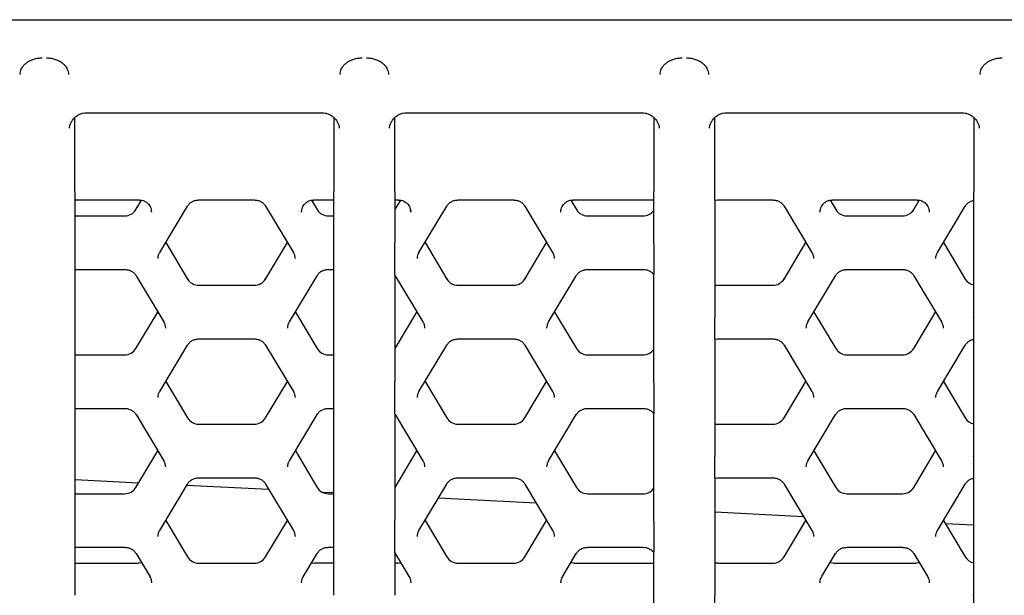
# Model space of a CAD drawing. Header units: millimetres. Extents: x 8 to 897, y 12 to 816.
# Tile 9 of 56: x 415.36 to 426.65, y 696 to 702.6. Entities that reach past the tile are written whole.
import ezdxf

# ---------------------------------------------------------------- set-up
doc = ezdxf.new("R2010")
doc.units = ezdxf.units.MM

msp = doc.modelspace()

# ---------------------------------------------------------------- linework, layer by layer
at = {"color": 7, "linetype": 'Continuous', "lineweight": 30}
for p, q in [((409.251, 702.604), (444.051, 702.604)), ((416.126, 701.536), (418.825, 701.536)), ((419.796, 701.536), (422.495, 701.536)), ((423.466, 701.536), (426.165, 701.536)), ((415.991, 700.628), (415.991, 701.482)), ((418.961, 701.482), (418.961, 700.628)), ((419.661, 700.628), (419.661, 701.482)), ((422.631, 701.482), (422.631, 700.628)), ((423.331, 700.627), (423.331, 701.482)), ((426.301, 701.482), (426.301, 700.627)), ((415.992, 700.536), (416.733, 700.536)), ((415.993, 699.985), (415.993, 700.536)), ((416.692, 700.426), (416.756, 700.533)), ((417.413, 700.536), (418.048, 700.536)), ((417.413, 700.536), (417.413, 700.536)), ((418.048, 700.536), (418.048, 700.536)), ((418.706, 700.533), (418.77, 700.426)), ((418.729, 700.536), (418.96, 700.536)), ((418.959, 700.536), (418.959, 699.985)), ((419.662, 700.536), (419.706, 700.536)), ((419.663, 700.053), (419.663, 700.536)), ((419.665, 700.426), (419.729, 700.533)), ((420.387, 700.536), (421.022, 700.536)), ((420.387, 700.536), (420.387, 700.536)), ((421.022, 700.536), (421.022, 700.536)), ((421.679, 700.533), (421.743, 700.426)), ((421.702, 700.536), (422.63, 700.536)), ((422.629, 700.536), (422.629, 700.044)), ((423.331, 700.533), (423.36, 700.536)), ((423.333, 699.19), (423.333, 700.533)), ((423.36, 700.536), (423.995, 700.536)), ((423.36, 700.536), (423.36, 700.536)), ((423.995, 700.536), (423.995, 700.536)), ((424.652, 700.533), (424.717, 700.426)), ((424.676, 700.536), (425.653, 700.536)), ((425.612, 700.426), (425.676, 700.533)), ((426.299, 700.531), (426.299, 699.192)), ((416.868, 700.417), (416.87, 700.398)), ((416.87, 700.395), (416.869, 700.418)), ((416.965, 699.933), (417.282, 700.464)), ((418.179, 700.464), (418.497, 699.933)), ((419.663, 700.422), (419.665, 700.426)), ((419.841, 700.417), (419.844, 700.398)), ((419.844, 700.395), (419.842, 700.418)), ((419.938, 699.933), (420.256, 700.464)), ((421.153, 700.464), (421.47, 699.933)), ((424.126, 700.464), (424.443, 699.933)), ((425.789, 700.409), (425.79, 700.398)), ((425.79, 700.41), (425.79, 700.395)), ((425.885, 699.933), (426.202, 700.464)), ((415.993, 700.353), (416.562, 700.353)), ((418.9, 700.353), (418.959, 700.353)), ((421.873, 700.353), (422.508, 700.353)), ((424.847, 700.353), (425.482, 700.353)), ((417.033, 700.047), (417.283, 699.629)), ((418.178, 699.629), (418.428, 700.047)), ((420.007, 700.047), (420.257, 699.629)), ((421.152, 699.629), (421.402, 700.047)), ((424.125, 699.629), (424.375, 700.047)), ((425.953, 700.047), (426.203, 699.629)), ((419.661, 699.802), (419.661, 699.861)), ((422.631, 699.859), (422.631, 699.804)), ((415.992, 699.739), (416.562, 699.739)), ((415.993, 698.391), (415.993, 699.739)), ((416.562, 699.739), (416.562, 699.739)), ((418.9, 699.739), (418.96, 699.739)), ((418.9, 699.739), (418.9, 699.739)), ((418.959, 699.739), (418.959, 698.391)), ((421.873, 699.739), (422.508, 699.739)), ((421.873, 699.739), (421.873, 699.739)), ((422.508, 699.739), (422.508, 699.739)), ((422.629, 699.684), (422.629, 698.45)), ((424.847, 699.739), (425.482, 699.739)), ((424.847, 699.739), (424.847, 699.739)), ((425.482, 699.739), (425.482, 699.739)), ((416.693, 699.667), (417.01, 699.136)), ((418.452, 699.136), (418.769, 699.667)), ((419.661, 699.674), (419.668, 699.665)), ((419.663, 698.46), (419.663, 699.672)), ((419.666, 699.667), (419.983, 699.136)), ((421.425, 699.136), (421.742, 699.667)), ((424.398, 699.136), (424.716, 699.667)), ((425.613, 699.667), (425.93, 699.136)), ((417.413, 699.557), (418.048, 699.557)), ((420.387, 699.557), (421.022, 699.557)), ((423.36, 699.557), (423.995, 699.557)), ((416.692, 698.832), (416.942, 699.25)), ((418.52, 699.25), (418.77, 698.832)), ((419.665, 698.832), (419.915, 699.25)), ((421.493, 699.25), (421.743, 698.832)), ((424.467, 699.25), (424.717, 698.832)), ((425.612, 698.832), (425.862, 699.25)), ((426.301, 699.036), (426.301, 699.033)), ((417.413, 698.942), (418.048, 698.942)), ((418.048, 698.942), (418.048, 698.942)), ((420.387, 698.942), (421.022, 698.942)), ((421.022, 698.942), (421.022, 698.942)), ((423.331, 698.94), (423.36, 698.942)), ((423.333, 697.596), (423.333, 698.944)), ((423.36, 698.942), (423.995, 698.942)), ((423.36, 698.942), (423.36, 698.942)), ((423.995, 698.942), (423.995, 698.942)), ((426.299, 698.937), (426.299, 697.598)), ((416.965, 698.339), (417.282, 698.87)), ((418.179, 698.87), (418.497, 698.339)), ((419.663, 698.828), (419.665, 698.832)), ((419.938, 698.339), (420.256, 698.87)), ((421.153, 698.87), (421.47, 698.339)), ((424.126, 698.87), (424.443, 698.339)), ((425.885, 698.339), (426.202, 698.87)), ((415.993, 698.76), (416.562, 698.76)), ((418.9, 698.76), (418.959, 698.76)), ((421.873, 698.76), (422.508, 698.76)), ((424.847, 698.76), (425.482, 698.76)), ((417.033, 698.453), (417.283, 698.035)), ((418.178, 698.035), (418.428, 698.453)), ((420.007, 698.453), (420.257, 698.035)), ((421.152, 698.035), (421.402, 698.453)), ((424.125, 698.035), (424.375, 698.453)), ((425.953, 698.453), (426.203, 698.035)), ((419.661, 698.208), (419.661, 698.267)), ((422.631, 698.266), (422.631, 698.21)), ((415.992, 698.145), (416.562, 698.145)), ((415.993, 696.797), (415.993, 698.145)), ((416.562, 698.145), (416.562, 698.145)), ((418.9, 698.145), (418.96, 698.145)), ((418.9, 698.145), (418.9, 698.145)), ((418.959, 698.145), (418.959, 696.797)), ((421.873, 698.145), (422.508, 698.145)), ((421.873, 698.145), (421.873, 698.145)), ((422.508, 698.145), (422.508, 698.145)), ((424.847, 698.145), (425.482, 698.145)), ((424.847, 698.145), (424.847, 698.145)), ((425.482, 698.145), (425.482, 698.145)), ((416.693, 698.073), (417.01, 697.542)), ((418.452, 697.542), (418.769, 698.073)), ((419.661, 698.08), (419.668, 698.071)), ((419.663, 696.866), (419.663, 698.078)), ((419.666, 698.073), (419.983, 697.542)), ((421.425, 697.542), (421.742, 698.073)), ((422.629, 698.09), (422.629, 696.856)), ((424.398, 697.542), (424.716, 698.073)), ((425.613, 698.073), (425.93, 697.542)), ((417.413, 697.963), (418.048, 697.963)), ((420.387, 697.963), (421.022, 697.963)), ((423.36, 697.963), (423.995, 697.963)), ((416.692, 697.238), (416.942, 697.657)), ((418.52, 697.657), (418.77, 697.238)), ((419.665, 697.238), (419.915, 697.657)), ((421.493, 697.657), (421.743, 697.238)), ((424.467, 697.657), (424.717, 697.238)), ((425.612, 697.238), (425.862, 697.657)), ((426.301, 697.443), (426.301, 697.439)), ((416.721, 697.288), (415.993, 697.325)), ((417.413, 697.348), (418.048, 697.348)), ((417.413, 697.348), (417.413, 697.348)), ((418.048, 697.348), (418.048, 697.348)), ((420.387, 697.348), (421.022, 697.348)), ((420.387, 697.348), (420.387, 697.348)), ((421.022, 697.348), (421.022, 697.348)), ((423.331, 697.346), (423.36, 697.348)), ((423.333, 696.003), (423.333, 697.35)), ((423.36, 697.348), (423.995, 697.348)), ((423.36, 697.348), (423.36, 697.348)), ((423.995, 697.348), (423.995, 697.348)), ((426.299, 697.344), (426.299, 696.004)), ((416.965, 696.745), (417.282, 697.276)), ((418.217, 697.213), (417.273, 697.26)), ((418.179, 697.276), (418.497, 696.745)), ((419.663, 697.235), (419.665, 697.238)), ((419.938, 696.745), (420.256, 697.276)), ((421.153, 697.276), (421.47, 696.745)), ((424.126, 697.276), (424.443, 696.745)), ((425.885, 696.745), (426.202, 697.276)), ((415.993, 697.166), (416.562, 697.166)), ((418.959, 697.175), (418.836, 697.181)), ((418.9, 697.166), (418.959, 697.166)), ((421.283, 697.057), (420.159, 697.114)), ((421.873, 697.166), (422.508, 697.166)), ((424.847, 697.166), (425.482, 697.166)), ((417.033, 696.86), (417.283, 696.441)), ((418.178, 696.441), (418.428, 696.86)), ((420.007, 696.86), (420.257, 696.441)), ((421.152, 696.441), (421.402, 696.86)), ((424.349, 696.902), (423.333, 696.954)), ((424.125, 696.441), (424.375, 696.86)), ((425.953, 696.86), (426.203, 696.441)), ((426.299, 696.804), (425.977, 696.82)), ((419.661, 696.615), (419.661, 696.673)), ((422.631, 696.672), (422.631, 696.616)), ((415.992, 696.551), (416.562, 696.551)), ((415.993, 696), (415.993, 696.551)), ((416.562, 696.551), (416.562, 696.551)), ((418.9, 696.551), (418.96, 696.551)), ((418.9, 696.551), (418.9, 696.551)), ((418.959, 696.551), (418.959, 696)), ((421.873, 696.551), (422.508, 696.551)), ((421.873, 696.551), (421.873, 696.551)), ((422.508, 696.551), (422.508, 696.551)), ((424.847, 696.551), (425.482, 696.551)), ((424.847, 696.551), (424.847, 696.551)), ((425.482, 696.551), (425.482, 696.551)), ((416.693, 696.479), (416.853, 696.211)), ((418.609, 696.211), (418.769, 696.479)), ((419.661, 696.486), (419.668, 696.477)), ((419.663, 696), (419.663, 696.484)), ((419.666, 696.479), (419.826, 696.211)), ((421.582, 696.211), (421.742, 696.479)), ((422.629, 696.497), (422.629, 696)), ((424.556, 696.211), (424.716, 696.479)), ((425.613, 696.479), (425.773, 696.211)), ((415.993, 696.369), (416.72, 696.369)), ((417.413, 696.369), (418.048, 696.369)), ((418.959, 696.369), (418.741, 696.369)), ((419.694, 696.369), (419.663, 696.369)), ((420.387, 696.369), (421.022, 696.369)), ((421.715, 696.369), (422.629, 696.369)), ((423.36, 696.369), (423.995, 696.369)), ((424.688, 696.369), (425.64, 696.369)), ((416.87, 696.152), (416.87, 696.147)), ((416.87, 696.152), (416.87, 696.145)), ((418.591, 696.145), (418.591, 696.151)), ((419.843, 696.152), (419.844, 696.147)), ((419.844, 696.152), (419.844, 696.145)), ((421.565, 696.147), (421.565, 696.152)), ((421.565, 696.152), (421.565, 696.145)), ((424.538, 696.145), (424.538, 696.151)), ((425.79, 696.152), (425.79, 696.147)), ((425.79, 696.152), (425.79, 696.145))]:
    msp.add_line(p, q, dxfattribs=at)
at = {"color": 7, "linetype": 'Continuous', "lineweight": 30, "flags": 128}
for points in [[(417.28, 700.461), (417.281, 700.462), (417.282, 700.464)], [(418.179, 700.464), (418.18, 700.462), (418.182, 700.461)], [(420.253, 700.461), (420.255, 700.462), (420.256, 700.464)], [(421.153, 700.464), (421.154, 700.462), (421.155, 700.461)], [(424.126, 700.464), (424.127, 700.462), (424.128, 700.461)], [(426.202, 700.464), (426.201, 700.462), (426.2, 700.461)], [(416.965, 699.933), (416.964, 699.931), (416.963, 699.93)], [(418.497, 699.933), (418.498, 699.931), (418.499, 699.93)], [(419.938, 699.933), (419.937, 699.931), (419.936, 699.93)], [(421.47, 699.933), (421.471, 699.931), (421.472, 699.93)], [(424.443, 699.933), (424.445, 699.931), (424.446, 699.93)], [(425.885, 699.933), (425.884, 699.931), (425.883, 699.93)], [(416.693, 699.667), (416.694, 699.666), (416.695, 699.665)], [(418.769, 699.667), (418.768, 699.666), (418.767, 699.665)], [(419.666, 699.667), (419.667, 699.666), (419.668, 699.665)], [(421.742, 699.667), (421.741, 699.666), (421.74, 699.665)], [(424.716, 699.667), (424.715, 699.666), (424.713, 699.665)], [(425.613, 699.667), (425.614, 699.666), (425.615, 699.665)], [(423.333, 699.559), (423.34, 699.558), (423.36, 699.557)], [(417.01, 699.136), (417.011, 699.134), (417.012, 699.133)], [(418.452, 699.136), (418.45, 699.134), (418.449, 699.133)], [(419.983, 699.136), (419.985, 699.134), (419.986, 699.133)], [(421.425, 699.136), (421.424, 699.134), (421.423, 699.133)], [(424.398, 699.136), (424.397, 699.134), (424.396, 699.133)], [(425.93, 699.136), (425.931, 699.134), (425.932, 699.133)], [(417.282, 698.87), (417.281, 698.869), (417.28, 698.868)], [(418.179, 698.87), (418.18, 698.869), (418.182, 698.868)], [(420.256, 698.87), (420.255, 698.869), (420.253, 698.868)], [(421.153, 698.87), (421.154, 698.869), (421.155, 698.868)], [(424.126, 698.87), (424.127, 698.869), (424.128, 698.868)], [(426.202, 698.87), (426.201, 698.869), (426.2, 698.868)], [(416.965, 698.339), (416.964, 698.337), (416.963, 698.336)], [(418.497, 698.339), (418.498, 698.337), (418.499, 698.336)], [(419.938, 698.339), (419.937, 698.337), (419.936, 698.336)], [(421.47, 698.339), (421.471, 698.337), (421.472, 698.336)], [(424.443, 698.339), (424.445, 698.337), (424.446, 698.336)], [(425.885, 698.339), (425.884, 698.337), (425.883, 698.336)], [(416.693, 698.073), (416.694, 698.072), (416.695, 698.071)], [(418.769, 698.073), (418.768, 698.072), (418.767, 698.071)], [(419.666, 698.073), (419.667, 698.072), (419.668, 698.071)], [(421.742, 698.073), (421.741, 698.072), (421.74, 698.071)], [(424.716, 698.073), (424.715, 698.072), (424.713, 698.071)], [(425.613, 698.073), (425.614, 698.072), (425.615, 698.071)], [(423.333, 697.965), (423.34, 697.964), (423.36, 697.963)], [(417.01, 697.542), (417.011, 697.541), (417.012, 697.54)], [(418.452, 697.542), (418.45, 697.541), (418.449, 697.54)], [(419.983, 697.542), (419.985, 697.541), (419.986, 697.54)], [(421.425, 697.542), (421.424, 697.541), (421.423, 697.54)], [(424.398, 697.542), (424.397, 697.541), (424.396, 697.54)], [(425.93, 697.542), (425.931, 697.541), (425.932, 697.54)], [(417.282, 697.276), (417.281, 697.275), (417.28, 697.274)], [(418.179, 697.276), (418.18, 697.275), (418.182, 697.274)], [(420.256, 697.276), (420.255, 697.275), (420.253, 697.274)], [(421.153, 697.276), (421.154, 697.275), (421.155, 697.274)], [(424.126, 697.276), (424.127, 697.275), (424.128, 697.274)], [(426.202, 697.276), (426.201, 697.275), (426.2, 697.274)], [(416.965, 696.745), (416.964, 696.744), (416.963, 696.743)], [(418.497, 696.745), (418.498, 696.744), (418.499, 696.743)], [(419.938, 696.745), (419.937, 696.744), (419.936, 696.743)], [(421.47, 696.745), (421.471, 696.744), (421.472, 696.743)], [(424.443, 696.745), (424.445, 696.744), (424.446, 696.743)], [(425.885, 696.745), (425.884, 696.744), (425.883, 696.743)], [(416.693, 696.479), (416.694, 696.478), (416.695, 696.477)], [(418.769, 696.479), (418.768, 696.478), (418.767, 696.477)], [(419.666, 696.479), (419.667, 696.478), (419.668, 696.477)], [(421.742, 696.479), (421.741, 696.478), (421.74, 696.477)], [(424.716, 696.479), (424.715, 696.478), (424.713, 696.477)], [(425.613, 696.479), (425.614, 696.478), (425.615, 696.477)], [(416.756, 696.373), (416.746, 696.371), (416.72, 696.369)], [(418.706, 696.373), (418.715, 696.371), (418.741, 696.369)], [(419.694, 696.369), (419.72, 696.371), (419.729, 696.373)], [(421.715, 696.369), (421.688, 696.371), (421.679, 696.373)], [(423.36, 696.369), (423.34, 696.37), (423.333, 696.371)], [(424.688, 696.369), (424.662, 696.371), (424.652, 696.373)], [(425.676, 696.373), (425.667, 696.371), (425.64, 696.369)]]:
    msp.add_lwpolyline(points, dxfattribs=at)
at = {"color": 7, "linetype": 'Continuous', "lineweight": 30}
for centre, radius, start, end in [((416.563, 700.504), 0.151, 269.6403, 328.6546), ((418.899, 700.504), 0.151, 211.3454, 270.3597), ((421.872, 700.504), 0.151, 211.3454, 270.3597), ((422.509, 700.505), 0.152, 269.6938, 322.3297), ((424.846, 700.504), 0.151, 211.3454, 270.3597), ((425.483, 700.504), 0.151, 269.6403, 328.6546), ((417.412, 699.708), 0.151, 211.3454, 270.3597), ((418.049, 699.708), 0.151, 269.6403, 328.6546), ((420.386, 699.708), 0.151, 211.3454, 270.3597), ((421.023, 699.708), 0.151, 269.6403, 328.6546), ((423.996, 699.708), 0.151, 269.6403, 328.6546), ((426.332, 699.707), 0.15, 211.2607, 257.4504), ((416.563, 698.911), 0.151, 269.6403, 328.6546), ((418.899, 698.911), 0.151, 211.3454, 270.3597), ((421.872, 698.911), 0.151, 211.3454, 270.3597), ((422.509, 698.911), 0.152, 269.6938, 322.3297), ((424.846, 698.911), 0.151, 211.3454, 270.3597), ((425.483, 698.911), 0.151, 269.6403, 328.6546), ((417.412, 698.114), 0.151, 211.3454, 270.3597), ((418.049, 698.114), 0.151, 269.6403, 328.6546), ((420.386, 698.114), 0.151, 211.3454, 270.3597), ((421.023, 698.114), 0.151, 269.6403, 328.6546), ((423.996, 698.114), 0.151, 269.6403, 328.6546), ((426.332, 698.113), 0.15, 211.2607, 257.4504), ((416.563, 697.317), 0.151, 269.6403, 328.6546), ((418.899, 697.317), 0.151, 211.3454, 270.3597), ((421.872, 697.317), 0.151, 211.3454, 270.3597), ((422.509, 697.317), 0.152, 269.6938, 322.3297), ((424.846, 697.317), 0.151, 211.3454, 270.3597), ((425.483, 697.317), 0.151, 269.6403, 328.6546), ((417.412, 696.52), 0.151, 211.3454, 270.3597), ((418.049, 696.52), 0.151, 269.6403, 328.6546), ((420.386, 696.52), 0.151, 211.3454, 270.3597), ((421.023, 696.52), 0.151, 269.6403, 328.6546), ((423.996, 696.52), 0.151, 269.6403, 328.6546), ((426.331, 696.519), 0.15, 211.1678, 257.5434)]:
    msp.add_arc(centre, radius, start, end, dxfattribs=at)
for centre, start_param, end_param in [((415.993, 700.661), 1.832644, 3.141641), ((418.959, 700.661), 3.141544, 4.450541), ((419.663, 700.661), 1.832644, 3.141641), ((422.629, 700.661), 3.141544, 4.450541), ((415.993, 699.864), 0.261848, 3.141641), ((418.959, 699.864), 3.141544, 6.021337), ((415.993, 698.27), 0.261848, 3.141641), ((418.959, 698.27), 3.141544, 6.021337), ((415.993, 696.676), 0.261848, 3.141641), ((418.959, 696.676), 3.141544, 6.021337), ((422.629, 695.879), 4.450541, 6.021337)]:
    msp.add_ellipse(centre, major_axis=(0, 0.125), ratio=0.013488, start_param=start_param, end_param=end_param, dxfattribs=at)
for points, knots in [([(415.363, 701.975), (415.364, 701.986), (415.365, 702.006), (415.375, 702.035), (415.391, 702.063), (415.411, 702.088), (415.432, 702.106), (415.447, 702.117), (415.457, 702.124), (415.467, 702.13), (415.488, 702.141), (415.52, 702.154), (415.568, 702.164), (415.6, 702.166), (415.616, 702.166)], [0, 0, 0, 0, 0.118699, 0.22563, 0.320811, 0.441548, 0.536105, 0.569143, 0.601542, 0.633322, 0.664503, 0.783434, 0.894645, 1, 1, 1, 1]), ([(415.666, 702.166), (415.682, 702.166), (415.714, 702.164), (415.761, 702.154), (415.806, 702.136), (415.836, 702.117), (415.854, 702.103), (415.863, 702.094), (415.873, 702.084), (415.883, 702.073), (415.894, 702.057), (415.906, 702.035), (415.916, 702.006), (415.918, 701.986), (415.919, 701.975)], [0, 0, 0, 0, 0.105375, 0.216596, 0.33553, 0.463705, 0.498439, 0.537339, 0.580425, 0.627711, 0.67921, 0.774391, 0.881315, 1, 1, 1, 1]), ([(419.033, 701.975), (419.034, 701.986), (419.035, 702.006), (419.045, 702.035), (419.061, 702.063), (419.081, 702.088), (419.102, 702.106), (419.117, 702.117), (419.127, 702.124), (419.137, 702.13), (419.158, 702.141), (419.19, 702.154), (419.238, 702.164), (419.27, 702.166), (419.286, 702.166)], [0, 0, 0, 0, 0.1186993, 0.2256303, 0.3208108, 0.4415479, 0.5361049, 0.5691426, 0.6015423, 0.6333224, 0.6645025, 0.7834342, 0.894645, 1, 1, 1, 1]), ([(419.336, 702.166), (419.352, 702.166), (419.384, 702.164), (419.431, 702.154), (419.476, 702.136), (419.506, 702.117), (419.524, 702.103), (419.533, 702.094), (419.543, 702.084), (419.553, 702.073), (419.564, 702.057), (419.576, 702.035), (419.586, 702.006), (419.588, 701.986), (419.589, 701.975)], [0, 0, 0, 0, 0.105375, 0.216596, 0.33553, 0.463705, 0.498439, 0.537339, 0.580425, 0.627711, 0.67921, 0.774391, 0.881315, 1, 1, 1, 1]), ([(422.703, 701.975), (422.704, 701.986), (422.705, 702.006), (422.715, 702.035), (422.731, 702.063), (422.751, 702.088), (422.772, 702.106), (422.787, 702.117), (422.797, 702.124), (422.807, 702.13), (422.828, 702.141), (422.86, 702.154), (422.908, 702.164), (422.94, 702.166), (422.956, 702.166)], [0, 0, 0, 0, 0.118699, 0.22563, 0.320811, 0.441548, 0.536105, 0.569143, 0.601542, 0.633322, 0.664503, 0.783434, 0.894645, 1, 1, 1, 1]), ([(423.006, 702.166), (423.022, 702.166), (423.054, 702.164), (423.101, 702.154), (423.146, 702.136), (423.176, 702.117), (423.194, 702.103), (423.203, 702.094), (423.213, 702.084), (423.223, 702.073), (423.234, 702.057), (423.246, 702.035), (423.256, 702.006), (423.258, 701.986), (423.259, 701.975)], [0, 0, 0, 0, 0.105375, 0.216596, 0.33553, 0.463705, 0.498439, 0.537339, 0.580425, 0.627711, 0.67921, 0.774391, 0.881315, 1, 1, 1, 1]), ([(426.373, 701.975), (426.374, 701.986), (426.375, 702.006), (426.385, 702.035), (426.401, 702.063), (426.421, 702.088), (426.442, 702.106), (426.457, 702.117), (426.467, 702.124), (426.477, 702.13), (426.498, 702.141), (426.53, 702.154), (426.578, 702.164), (426.61, 702.166), (426.626, 702.166)], [0, 0, 0, 0, 0.118699, 0.22563, 0.320811, 0.441548, 0.536105, 0.569143, 0.601542, 0.633322, 0.664503, 0.783434, 0.894645, 1, 1, 1, 1]), ([(415.928, 701.359), (415.928, 701.361), (415.928, 701.364), (415.929, 701.372), (415.932, 701.383), (415.936, 701.399), (415.943, 701.417), (415.956, 701.442), (415.978, 701.472), (416.011, 701.501), (416.049, 701.522), (416.087, 701.534), (416.113, 701.535), (416.126, 701.536)], [0, 0, 0, 0, 0.080981, 0.155784, 0.222059, 0.280765, 0.337776, 0.397619, 0.526327, 0.65528, 0.775681, 0.890448, 1, 1, 1, 1]), ([(418.826, 701.536), (418.838, 701.535), (418.863, 701.534), (418.902, 701.522), (418.938, 701.503), (418.971, 701.475), (418.993, 701.447), (419.005, 701.424), (419.013, 701.408), (419.018, 701.393), (419.022, 701.375), (419.023, 701.366), (419.024, 701.359)], [0, 0, 0, 0, 0.109842, 0.22726, 0.351631, 0.480135, 0.604324, 0.66411, 0.724523, 0.787798, 0.855006, 1, 1, 1, 1]), ([(419.598, 701.359), (419.598, 701.361), (419.598, 701.364), (419.599, 701.372), (419.602, 701.383), (419.606, 701.399), (419.613, 701.417), (419.626, 701.442), (419.648, 701.472), (419.681, 701.501), (419.719, 701.522), (419.757, 701.534), (419.783, 701.535), (419.796, 701.536)], [0, 0, 0, 0, 0.080981, 0.155784, 0.222059, 0.280765, 0.337776, 0.397619, 0.526327, 0.65528, 0.775681, 0.890448, 1, 1, 1, 1]), ([(422.496, 701.536), (422.508, 701.535), (422.533, 701.534), (422.572, 701.522), (422.608, 701.503), (422.641, 701.475), (422.663, 701.447), (422.675, 701.424), (422.683, 701.408), (422.688, 701.393), (422.692, 701.375), (422.693, 701.366), (422.694, 701.359)], [0, 0, 0, 0, 0.109842, 0.22726, 0.351631, 0.480135, 0.604324, 0.66411, 0.724523, 0.787798, 0.855006, 1, 1, 1, 1]), ([(423.268, 701.359), (423.268, 701.361), (423.268, 701.364), (423.269, 701.372), (423.272, 701.383), (423.276, 701.399), (423.283, 701.417), (423.296, 701.442), (423.318, 701.472), (423.351, 701.501), (423.389, 701.522), (423.427, 701.534), (423.453, 701.535), (423.466, 701.536)], [0, 0, 0, 0, 0.080981, 0.155784, 0.222059, 0.280765, 0.337776, 0.397619, 0.526327, 0.65528, 0.775681, 0.890448, 1, 1, 1, 1]), ([(426.166, 701.536), (426.178, 701.535), (426.203, 701.534), (426.242, 701.522), (426.278, 701.503), (426.311, 701.475), (426.333, 701.447), (426.345, 701.424), (426.353, 701.408), (426.358, 701.393), (426.362, 701.375), (426.363, 701.366), (426.364, 701.359)], [0, 0, 0, 0, 0.1098424, 0.2272601, 0.3516313, 0.4801352, 0.6043244, 0.6641097, 0.724523, 0.7877976, 0.8550064, 1, 1, 1, 1]), ([(423.332, 700.534), (423.332, 700.534), (423.332, 700.532), (423.332, 700.542), (423.331, 700.564), (423.331, 700.595), (423.331, 700.618), (423.331, 700.627)], [0, 0, 0, 0, 0.015229, 0.278748, 0.544488, 0.813681, 1, 1, 1, 1]), ([(426.3, 700.533), (426.3, 700.533), (426.3, 700.531), (426.3, 700.542), (426.301, 700.564), (426.301, 700.595), (426.301, 700.617), (426.301, 700.627)], [0, 0, 0, 0, 0.02111, 0.282231, 0.547904, 0.818016, 1, 1, 1, 1]), ([(416.731, 700.535), (416.741, 700.535), (416.759, 700.534), (416.784, 700.526), (416.805, 700.515), (416.823, 700.501), (416.841, 700.483), (416.856, 700.459), (416.866, 700.436), (416.867, 700.422), (416.868, 700.417)], [0, 0, 0, 0, 0.16379, 0.2986425, 0.3972497, 0.5066274, 0.6316478, 0.7732236, 0.9309276, 1, 1, 1, 1]), ([(417.28, 700.461), (417.287, 700.472), (417.302, 700.494), (417.335, 700.517), (417.373, 700.533), (417.4, 700.535), (417.413, 700.536)], [0, 0, 0, 0, 0.2487098, 0.4982485, 0.7486631, 1, 1, 1, 1]), ([(418.048, 700.536), (418.062, 700.535), (418.089, 700.533), (418.127, 700.517), (418.159, 700.494), (418.174, 700.472), (418.182, 700.461)], [0, 0, 0, 0, 0.251337, 0.501751, 0.75129, 1, 1, 1, 1]), ([(418.591, 700.398), (418.591, 700.398), (418.591, 700.399), (418.591, 700.403), (418.591, 700.414), (418.595, 700.434), (418.606, 700.46), (418.619, 700.48), (418.631, 700.494), (418.641, 700.503), (418.654, 700.513), (418.669, 700.522), (418.688, 700.53), (418.709, 700.535), (418.724, 700.535), (418.731, 700.535)], [0, 0, 0, 0, 0.013531, 0.028749, 0.065412, 0.16747, 0.306734, 0.428341, 0.491132, 0.542871, 0.620802, 0.700056, 0.793095, 0.894886, 1, 1, 1, 1]), ([(419.704, 700.535), (419.714, 700.535), (419.733, 700.534), (419.758, 700.526), (419.778, 700.515), (419.797, 700.501), (419.814, 700.483), (419.829, 700.459), (419.839, 700.436), (419.841, 700.422), (419.841, 700.417)], [0, 0, 0, 0, 0.16379, 0.298643, 0.39725, 0.506627, 0.631648, 0.773224, 0.930928, 1, 1, 1, 1]), ([(420.253, 700.461), (420.261, 700.472), (420.276, 700.494), (420.308, 700.517), (420.346, 700.533), (420.373, 700.535), (420.387, 700.536)], [0, 0, 0, 0, 0.24871, 0.498249, 0.748663, 1, 1, 1, 1]), ([(421.022, 700.536), (421.035, 700.535), (421.062, 700.533), (421.1, 700.517), (421.133, 700.494), (421.148, 700.472), (421.155, 700.461)], [0, 0, 0, 0, 0.251337, 0.501751, 0.75129, 1, 1, 1, 1]), ([(421.565, 700.398), (421.565, 700.398), (421.565, 700.399), (421.564, 700.403), (421.565, 700.414), (421.568, 700.434), (421.579, 700.46), (421.593, 700.48), (421.604, 700.494), (421.615, 700.503), (421.627, 700.513), (421.643, 700.522), (421.661, 700.53), (421.683, 700.535), (421.697, 700.535), (421.704, 700.535)], [0, 0, 0, 0, 0.013531, 0.028749, 0.065412, 0.16747, 0.306734, 0.428341, 0.491132, 0.542871, 0.620802, 0.700056, 0.793095, 0.894886, 1, 1, 1, 1]), ([(423.995, 700.536), (424.009, 700.535), (424.036, 700.533), (424.073, 700.517), (424.106, 700.494), (424.121, 700.472), (424.128, 700.461)], [0, 0, 0, 0, 0.251337, 0.501751, 0.75129, 1, 1, 1, 1]), ([(424.538, 700.398), (424.538, 700.398), (424.538, 700.399), (424.538, 700.403), (424.538, 700.414), (424.542, 700.434), (424.552, 700.46), (424.566, 700.48), (424.578, 700.494), (424.588, 700.503), (424.6, 700.513), (424.616, 700.522), (424.635, 700.53), (424.656, 700.535), (424.67, 700.535), (424.678, 700.535)], [0, 0, 0, 0, 0.013531, 0.028749, 0.065412, 0.16747, 0.306734, 0.428341, 0.491132, 0.542871, 0.620802, 0.700056, 0.793095, 0.894886, 1, 1, 1, 1]), ([(425.651, 700.535), (425.661, 700.535), (425.679, 700.534), (425.704, 700.526), (425.725, 700.515), (425.743, 700.501), (425.761, 700.483), (425.776, 700.459), (425.786, 700.434), (425.788, 700.417), (425.789, 700.409)], [0, 0, 0, 0, 0.157634, 0.287418, 0.382319, 0.487586, 0.607908, 0.744163, 0.89594, 1, 1, 1, 1]), ([(426.2, 700.461), (426.207, 700.471), (426.22, 700.49), (426.248, 700.512), (426.275, 700.527), (426.293, 700.53), (426.3, 700.531)], [0, 0, 0, 0, 0.280238, 0.561396, 0.843525, 1, 1, 1, 1]), ([(419.661, 699.861), (419.661, 699.871), (419.661, 699.892), (419.661, 699.924), (419.661, 699.953), (419.661, 699.98), (419.662, 700.004), (419.662, 700.026), (419.662, 700.045), (419.663, 700.051), (419.663, 700.053)], [0, 0, 0, 0, 0.142453, 0.285051, 0.414005, 0.542988, 0.660287, 0.777398, 0.907911, 1, 1, 1, 1]), ([(422.629, 700.044), (422.629, 700.04), (422.63, 700.033), (422.63, 700.011), (422.63, 699.986), (422.63, 699.961), (422.631, 699.935), (422.631, 699.9), (422.631, 699.875), (422.631, 699.859)], [0, 0, 0, 0, 0.123013, 0.283589, 0.406024, 0.528607, 0.655292, 0.78195, 1, 1, 1, 1]), ([(416.946, 699.864), (416.946, 699.875), (416.948, 699.898), (416.957, 699.919), (416.962, 699.93)], [0, 0, 0, 0, 0.497184, 1, 1, 1, 1]), ([(418.499, 699.93), (418.504, 699.919), (418.514, 699.898), (418.515, 699.875), (418.516, 699.864)], [0, 0, 0, 0, 0.5028163, 1, 1, 1, 1]), ([(419.919, 699.864), (419.92, 699.875), (419.921, 699.898), (419.931, 699.919), (419.936, 699.93)], [0, 0, 0, 0, 0.497184, 1, 1, 1, 1]), ([(421.473, 699.93), (421.477, 699.919), (421.487, 699.898), (421.489, 699.875), (421.489, 699.864)], [0, 0, 0, 0, 0.502816, 1, 1, 1, 1]), ([(424.446, 699.93), (424.451, 699.919), (424.46, 699.898), (424.462, 699.875), (424.463, 699.864)], [0, 0, 0, 0, 0.502816, 1, 1, 1, 1]), ([(425.866, 699.864), (425.866, 699.875), (425.868, 699.898), (425.878, 699.919), (425.882, 699.93)], [0, 0, 0, 0, 0.4971837, 1, 1, 1, 1]), ([(419.662, 699.675), (419.662, 699.677), (419.662, 699.682), (419.661, 699.698), (419.661, 699.717), (419.661, 699.74), (419.661, 699.768), (419.661, 699.79), (419.661, 699.802)], [0, 0, 0, 0, 0.15413, 0.31407, 0.474179, 0.639741, 0.805194, 1, 1, 1, 1]), ([(422.631, 699.804), (422.631, 699.794), (422.631, 699.773), (422.631, 699.747), (422.631, 699.725), (422.63, 699.708), (422.63, 699.695), (422.63, 699.686), (422.63, 699.684), (422.63, 699.683)], [0, 0, 0, 0, 0.172421, 0.344987, 0.496419, 0.647848, 0.774959, 0.901883, 1, 1, 1, 1]), ([(416.562, 699.739), (416.575, 699.738), (416.602, 699.736), (416.64, 699.72), (416.673, 699.697), (416.688, 699.675), (416.695, 699.665)], [0, 0, 0, 0, 0.251337, 0.501751, 0.75129, 1, 1, 1, 1]), ([(418.767, 699.665), (418.774, 699.675), (418.789, 699.697), (418.822, 699.72), (418.859, 699.736), (418.886, 699.738), (418.9, 699.739)], [0, 0, 0, 0, 0.2487098, 0.4982485, 0.7486631, 1, 1, 1, 1]), ([(421.74, 699.665), (421.747, 699.675), (421.762, 699.697), (421.795, 699.72), (421.833, 699.736), (421.86, 699.738), (421.873, 699.739)], [0, 0, 0, 0, 0.2487098, 0.4982485, 0.7486631, 1, 1, 1, 1]), ([(422.508, 699.739), (422.521, 699.738), (422.545, 699.737), (422.579, 699.724), (422.608, 699.706), (422.622, 699.69), (422.629, 699.682)], [0, 0, 0, 0, 0.263409, 0.526006, 0.787826, 1, 1, 1, 1]), ([(424.713, 699.665), (424.721, 699.675), (424.736, 699.697), (424.768, 699.72), (424.806, 699.736), (424.833, 699.738), (424.847, 699.739)], [0, 0, 0, 0, 0.24871, 0.498249, 0.748663, 1, 1, 1, 1]), ([(425.482, 699.739), (425.495, 699.738), (425.522, 699.736), (425.56, 699.72), (425.593, 699.697), (425.608, 699.675), (425.615, 699.665)], [0, 0, 0, 0, 0.251337, 0.501751, 0.75129, 1, 1, 1, 1]), ([(417.013, 699.133), (417.017, 699.123), (417.027, 699.101), (417.028, 699.078), (417.029, 699.067)], [0, 0, 0, 0, 0.5028163, 1, 1, 1, 1]), ([(418.432, 699.067), (418.433, 699.078), (418.434, 699.101), (418.444, 699.123), (418.449, 699.133)], [0, 0, 0, 0, 0.497184, 1, 1, 1, 1]), ([(419.986, 699.133), (419.991, 699.123), (420, 699.101), (420.002, 699.078), (420.003, 699.067)], [0, 0, 0, 0, 0.502816, 1, 1, 1, 1]), ([(421.406, 699.067), (421.406, 699.078), (421.408, 699.101), (421.418, 699.123), (421.422, 699.133)], [0, 0, 0, 0, 0.497184, 1, 1, 1, 1]), ([(423.331, 699.035), (423.331, 699.049), (423.331, 699.077), (423.331, 699.119), (423.332, 699.155), (423.332, 699.18), (423.332, 699.187), (423.333, 699.19)], [0, 0, 0, 0, 0.214949, 0.429891, 0.644858, 0.858309, 1, 1, 1, 1]), ([(424.379, 699.067), (424.38, 699.078), (424.381, 699.101), (424.391, 699.123), (424.396, 699.133)], [0, 0, 0, 0, 0.497184, 1, 1, 1, 1]), ([(425.933, 699.133), (425.937, 699.123), (425.947, 699.101), (425.949, 699.078), (425.949, 699.067)], [0, 0, 0, 0, 0.502816, 1, 1, 1, 1]), ([(426.301, 699.036), (426.301, 699.051), (426.301, 699.079), (426.3, 699.122), (426.3, 699.158), (426.3, 699.181), (426.299, 699.189), (426.299, 699.192)], [0, 0, 0, 0, 0.2174585, 0.434876, 0.6531534, 0.8703215, 1, 1, 1, 1]), ([(423.332, 698.94), (423.332, 698.94), (423.332, 698.939), (423.332, 698.949), (423.331, 698.971), (423.331, 699.002), (423.331, 699.025), (423.331, 699.035)], [0, 0, 0, 0, 0.014011, 0.275269, 0.538728, 0.805611, 1, 1, 1, 1]), ([(426.3, 698.939), (426.3, 698.939), (426.3, 698.937), (426.3, 698.948), (426.301, 698.97), (426.301, 699.001), (426.301, 699.024), (426.301, 699.033)], [0, 0, 0, 0, 0.02111, 0.282231, 0.547904, 0.818016, 1, 1, 1, 1]), ([(417.28, 698.868), (417.287, 698.878), (417.303, 698.9), (417.335, 698.924), (417.373, 698.939), (417.401, 698.941), (417.414, 698.942)], [0, 0, 0, 0, 0.24871, 0.498249, 0.748663, 1, 1, 1, 1]), ([(418.048, 698.942), (418.062, 698.941), (418.089, 698.939), (418.127, 698.923), (418.159, 698.9), (418.174, 698.878), (418.182, 698.868)], [0, 0, 0, 0, 0.251337, 0.501751, 0.75129, 1, 1, 1, 1]), ([(420.253, 698.868), (420.261, 698.878), (420.276, 698.9), (420.309, 698.924), (420.347, 698.939), (420.374, 698.941), (420.388, 698.942)], [0, 0, 0, 0, 0.24871, 0.498249, 0.748663, 1, 1, 1, 1]), ([(421.022, 698.942), (421.035, 698.941), (421.062, 698.939), (421.1, 698.923), (421.133, 698.9), (421.148, 698.878), (421.155, 698.868)], [0, 0, 0, 0, 0.251337, 0.501751, 0.75129, 1, 1, 1, 1]), ([(423.995, 698.942), (424.009, 698.941), (424.036, 698.939), (424.073, 698.923), (424.106, 698.9), (424.121, 698.878), (424.128, 698.868)], [0, 0, 0, 0, 0.251337, 0.501751, 0.75129, 1, 1, 1, 1]), ([(426.2, 698.868), (426.207, 698.877), (426.22, 698.896), (426.248, 698.918), (426.275, 698.933), (426.293, 698.936), (426.3, 698.938)], [0, 0, 0, 0, 0.280238, 0.561396, 0.843525, 1, 1, 1, 1]), ([(419.661, 698.267), (419.661, 698.278), (419.661, 698.299), (419.661, 698.33), (419.661, 698.359), (419.661, 698.386), (419.662, 698.41), (419.662, 698.433), (419.662, 698.451), (419.663, 698.457), (419.663, 698.46)], [0, 0, 0, 0, 0.142453, 0.285051, 0.414005, 0.542988, 0.660287, 0.777398, 0.907911, 1, 1, 1, 1]), ([(422.629, 698.45), (422.629, 698.447), (422.63, 698.439), (422.63, 698.417), (422.63, 698.392), (422.63, 698.367), (422.631, 698.341), (422.631, 698.306), (422.631, 698.281), (422.631, 698.266)], [0, 0, 0, 0, 0.123013, 0.283589, 0.406024, 0.528607, 0.655292, 0.78195, 1, 1, 1, 1]), ([(416.946, 698.27), (416.946, 698.281), (416.948, 698.304), (416.957, 698.326), (416.962, 698.336)], [0, 0, 0, 0, 0.497184, 1, 1, 1, 1]), ([(418.499, 698.336), (418.504, 698.326), (418.514, 698.304), (418.515, 698.281), (418.516, 698.27)], [0, 0, 0, 0, 0.502816, 1, 1, 1, 1]), ([(419.919, 698.27), (419.92, 698.281), (419.921, 698.304), (419.931, 698.326), (419.936, 698.336)], [0, 0, 0, 0, 0.497184, 1, 1, 1, 1]), ([(421.473, 698.336), (421.477, 698.326), (421.487, 698.304), (421.489, 698.281), (421.489, 698.27)], [0, 0, 0, 0, 0.502816, 1, 1, 1, 1]), ([(424.446, 698.336), (424.451, 698.326), (424.46, 698.304), (424.462, 698.281), (424.463, 698.27)], [0, 0, 0, 0, 0.502816, 1, 1, 1, 1]), ([(425.866, 698.27), (425.866, 698.281), (425.868, 698.304), (425.878, 698.326), (425.882, 698.336)], [0, 0, 0, 0, 0.497184, 1, 1, 1, 1]), ([(422.631, 698.21), (422.631, 698.2), (422.631, 698.18), (422.631, 698.153), (422.631, 698.131), (422.63, 698.114), (422.63, 698.101), (422.63, 698.092), (422.63, 698.09), (422.63, 698.089)], [0, 0, 0, 0, 0.1724207, 0.3449866, 0.4964191, 0.647848, 0.7749589, 0.9018831, 1, 1, 1, 1]), ([(416.562, 698.145), (416.575, 698.144), (416.602, 698.142), (416.64, 698.126), (416.673, 698.103), (416.688, 698.081), (416.695, 698.071)], [0, 0, 0, 0, 0.251337, 0.501751, 0.75129, 1, 1, 1, 1]), ([(418.767, 698.071), (418.774, 698.081), (418.789, 698.103), (418.822, 698.126), (418.859, 698.142), (418.886, 698.144), (418.9, 698.145)], [0, 0, 0, 0, 0.24871, 0.498249, 0.748663, 1, 1, 1, 1]), ([(419.662, 698.081), (419.662, 698.084), (419.662, 698.088), (419.661, 698.104), (419.661, 698.123), (419.661, 698.147), (419.661, 698.175), (419.661, 698.197), (419.661, 698.208)], [0, 0, 0, 0, 0.15413, 0.31407, 0.474179, 0.639741, 0.805194, 1, 1, 1, 1]), ([(421.74, 698.071), (421.747, 698.081), (421.762, 698.103), (421.795, 698.126), (421.833, 698.142), (421.86, 698.144), (421.873, 698.145)], [0, 0, 0, 0, 0.2487098, 0.4982485, 0.7486631, 1, 1, 1, 1]), ([(422.508, 698.145), (422.521, 698.144), (422.545, 698.143), (422.579, 698.13), (422.608, 698.112), (422.622, 698.096), (422.629, 698.088)], [0, 0, 0, 0, 0.263409, 0.526006, 0.787826, 1, 1, 1, 1]), ([(424.713, 698.071), (424.721, 698.081), (424.736, 698.103), (424.768, 698.126), (424.806, 698.142), (424.833, 698.144), (424.847, 698.145)], [0, 0, 0, 0, 0.24871, 0.498249, 0.748663, 1, 1, 1, 1]), ([(425.482, 698.145), (425.495, 698.144), (425.522, 698.142), (425.56, 698.126), (425.593, 698.103), (425.608, 698.081), (425.615, 698.071)], [0, 0, 0, 0, 0.251337, 0.501751, 0.75129, 1, 1, 1, 1]), ([(417.013, 697.539), (417.017, 697.529), (417.027, 697.507), (417.028, 697.485), (417.029, 697.473)], [0, 0, 0, 0, 0.502816, 1, 1, 1, 1]), ([(418.432, 697.473), (418.433, 697.485), (418.434, 697.507), (418.444, 697.529), (418.449, 697.539)], [0, 0, 0, 0, 0.497184, 1, 1, 1, 1]), ([(419.986, 697.539), (419.991, 697.529), (420, 697.507), (420.002, 697.485), (420.003, 697.473)], [0, 0, 0, 0, 0.502816, 1, 1, 1, 1]), ([(421.406, 697.473), (421.406, 697.485), (421.408, 697.507), (421.418, 697.529), (421.422, 697.539)], [0, 0, 0, 0, 0.4971837, 1, 1, 1, 1]), ([(423.331, 697.441), (423.331, 697.455), (423.331, 697.483), (423.331, 697.526), (423.332, 697.562), (423.332, 697.586), (423.332, 697.593), (423.333, 697.596)], [0, 0, 0, 0, 0.214949, 0.429891, 0.644858, 0.858309, 1, 1, 1, 1]), ([(424.379, 697.473), (424.38, 697.485), (424.381, 697.507), (424.391, 697.529), (424.396, 697.539)], [0, 0, 0, 0, 0.497184, 1, 1, 1, 1]), ([(425.933, 697.539), (425.937, 697.529), (425.947, 697.507), (425.949, 697.485), (425.949, 697.473)], [0, 0, 0, 0, 0.502816, 1, 1, 1, 1]), ([(426.301, 697.443), (426.301, 697.457), (426.301, 697.485), (426.3, 697.528), (426.3, 697.564), (426.3, 697.588), (426.299, 697.595), (426.299, 697.598)], [0, 0, 0, 0, 0.217459, 0.434876, 0.653153, 0.870321, 1, 1, 1, 1]), ([(423.332, 697.346), (423.332, 697.346), (423.332, 697.345), (423.332, 697.355), (423.331, 697.377), (423.331, 697.408), (423.331, 697.431), (423.331, 697.441)], [0, 0, 0, 0, 0.014012, 0.27527, 0.538729, 0.805611, 1, 1, 1, 1]), ([(426.3, 697.345), (426.3, 697.345), (426.3, 697.344), (426.3, 697.354), (426.301, 697.376), (426.301, 697.407), (426.301, 697.43), (426.301, 697.439)], [0, 0, 0, 0, 0.02111, 0.282231, 0.547904, 0.818016, 1, 1, 1, 1]), ([(417.28, 697.274), (417.287, 697.285), (417.302, 697.306), (417.335, 697.33), (417.373, 697.345), (417.4, 697.347), (417.413, 697.348)], [0, 0, 0, 0, 0.2487098, 0.4982485, 0.7486631, 1, 1, 1, 1]), ([(418.048, 697.348), (418.062, 697.347), (418.089, 697.345), (418.127, 697.33), (418.159, 697.306), (418.174, 697.285), (418.182, 697.274)], [0, 0, 0, 0, 0.251337, 0.501751, 0.75129, 1, 1, 1, 1]), ([(420.253, 697.274), (420.261, 697.285), (420.276, 697.306), (420.308, 697.33), (420.346, 697.345), (420.373, 697.347), (420.387, 697.348)], [0, 0, 0, 0, 0.24871, 0.498249, 0.748663, 1, 1, 1, 1]), ([(421.022, 697.348), (421.035, 697.347), (421.062, 697.345), (421.1, 697.33), (421.133, 697.306), (421.148, 697.285), (421.155, 697.274)], [0, 0, 0, 0, 0.251337, 0.501751, 0.75129, 1, 1, 1, 1]), ([(423.995, 697.348), (424.009, 697.347), (424.036, 697.345), (424.073, 697.33), (424.106, 697.306), (424.121, 697.285), (424.128, 697.274)], [0, 0, 0, 0, 0.2513369, 0.5017515, 0.7512902, 1, 1, 1, 1]), ([(426.2, 697.274), (426.207, 697.283), (426.22, 697.303), (426.248, 697.325), (426.275, 697.339), (426.293, 697.343), (426.3, 697.344)], [0, 0, 0, 0, 0.280238, 0.561396, 0.843525, 1, 1, 1, 1]), ([(419.661, 696.673), (419.661, 696.684), (419.661, 696.705), (419.661, 696.736), (419.661, 696.766), (419.661, 696.792), (419.662, 696.817), (419.662, 696.839), (419.662, 696.857), (419.663, 696.863), (419.663, 696.866)], [0, 0, 0, 0, 0.142453, 0.285051, 0.414005, 0.542988, 0.660287, 0.777398, 0.907911, 1, 1, 1, 1]), ([(422.629, 696.856), (422.629, 696.853), (422.63, 696.846), (422.63, 696.823), (422.63, 696.799), (422.63, 696.774), (422.631, 696.747), (422.631, 696.713), (422.631, 696.688), (422.631, 696.672)], [0, 0, 0, 0, 0.123013, 0.283589, 0.406024, 0.528607, 0.655292, 0.78195, 1, 1, 1, 1]), ([(416.946, 696.676), (416.946, 696.688), (416.948, 696.71), (416.957, 696.732), (416.962, 696.743)], [0, 0, 0, 0, 0.497184, 1, 1, 1, 1]), ([(418.499, 696.743), (418.504, 696.732), (418.514, 696.71), (418.515, 696.688), (418.516, 696.676)], [0, 0, 0, 0, 0.502816, 1, 1, 1, 1]), ([(419.919, 696.676), (419.92, 696.688), (419.921, 696.71), (419.931, 696.732), (419.936, 696.743)], [0, 0, 0, 0, 0.497184, 1, 1, 1, 1]), ([(421.473, 696.743), (421.477, 696.732), (421.487, 696.71), (421.489, 696.688), (421.489, 696.676)], [0, 0, 0, 0, 0.502816, 1, 1, 1, 1]), ([(424.446, 696.743), (424.451, 696.732), (424.46, 696.71), (424.462, 696.688), (424.463, 696.676)], [0, 0, 0, 0, 0.5028163, 1, 1, 1, 1]), ([(425.866, 696.676), (425.866, 696.688), (425.868, 696.71), (425.878, 696.732), (425.882, 696.743)], [0, 0, 0, 0, 0.497184, 1, 1, 1, 1]), ([(416.562, 696.551), (416.575, 696.55), (416.602, 696.548), (416.64, 696.533), (416.673, 696.509), (416.688, 696.488), (416.695, 696.477)], [0, 0, 0, 0, 0.251337, 0.501751, 0.75129, 1, 1, 1, 1]), ([(418.767, 696.477), (418.774, 696.488), (418.789, 696.509), (418.822, 696.533), (418.859, 696.548), (418.886, 696.55), (418.9, 696.551)], [0, 0, 0, 0, 0.2487098, 0.4982485, 0.7486631, 1, 1, 1, 1]), ([(419.662, 696.488), (419.662, 696.49), (419.662, 696.494), (419.661, 696.51), (419.661, 696.53), (419.661, 696.553), (419.661, 696.581), (419.661, 696.603), (419.661, 696.615)], [0, 0, 0, 0, 0.15413, 0.31407, 0.474179, 0.639741, 0.805194, 1, 1, 1, 1]), ([(421.74, 696.477), (421.747, 696.488), (421.762, 696.509), (421.795, 696.533), (421.833, 696.548), (421.86, 696.55), (421.873, 696.551)], [0, 0, 0, 0, 0.24871, 0.498249, 0.748663, 1, 1, 1, 1]), ([(422.508, 696.551), (422.521, 696.551), (422.545, 696.549), (422.579, 696.536), (422.608, 696.518), (422.622, 696.502), (422.629, 696.495)], [0, 0, 0, 0, 0.263409, 0.526006, 0.787826, 1, 1, 1, 1]), ([(422.631, 696.616), (422.631, 696.606), (422.631, 696.586), (422.631, 696.56), (422.631, 696.537), (422.63, 696.52), (422.63, 696.507), (422.63, 696.498), (422.63, 696.496), (422.63, 696.496)], [0, 0, 0, 0, 0.172421, 0.344987, 0.496419, 0.647848, 0.774959, 0.901883, 1, 1, 1, 1]), ([(424.713, 696.477), (424.721, 696.488), (424.736, 696.509), (424.768, 696.533), (424.806, 696.548), (424.833, 696.55), (424.847, 696.551)], [0, 0, 0, 0, 0.24871, 0.498249, 0.748663, 1, 1, 1, 1]), ([(425.482, 696.551), (425.495, 696.55), (425.522, 696.548), (425.56, 696.533), (425.593, 696.509), (425.608, 696.488), (425.615, 696.477)], [0, 0, 0, 0, 0.251337, 0.501751, 0.75129, 1, 1, 1, 1]), ([(416.851, 696.213), (416.856, 696.204), (416.867, 696.186), (416.869, 696.163), (416.87, 696.152)], [0, 0, 0, 0, 0.48986, 1, 1, 1, 1]), ([(418.592, 696.151), (418.593, 696.163), (418.595, 696.185), (418.604, 696.202), (418.609, 696.21)], [0, 0, 0, 0, 0.545353, 1, 1, 1, 1]), ([(419.825, 696.213), (419.83, 696.204), (419.84, 696.186), (419.842, 696.163), (419.843, 696.152)], [0, 0, 0, 0, 0.48986, 1, 1, 1, 1]), ([(421.565, 696.152), (421.566, 696.163), (421.568, 696.185), (421.578, 696.202), (421.582, 696.21)], [0, 0, 0, 0, 0.541207, 1, 1, 1, 1]), ([(424.538, 696.151), (424.54, 696.163), (424.541, 696.185), (424.551, 696.202), (424.555, 696.21)], [0, 0, 0, 0, 0.545353, 1, 1, 1, 1]), ([(425.772, 696.213), (425.777, 696.204), (425.787, 696.186), (425.789, 696.163), (425.79, 696.152)], [0, 0, 0, 0, 0.4898597, 1, 1, 1, 1]), ([(423.331, 695.849), (423.331, 695.863), (423.331, 695.891), (423.331, 695.933), (423.332, 695.969), (423.332, 695.992), (423.332, 696), (423.333, 696.003)], [0, 0, 0, 0, 0.21664, 0.433274, 0.6499, 0.864929, 1, 1, 1, 1]), ([(426.301, 695.849), (426.301, 695.863), (426.301, 695.892), (426.3, 695.934), (426.3, 695.97), (426.3, 695.994), (426.299, 696.001), (426.299, 696.004)], [0, 0, 0, 0, 0.217459, 0.434876, 0.653153, 0.870321, 1, 1, 1, 1])]:
    msp.add_open_spline(points, degree=3, knots=knots, dxfattribs=at)

doc.saveas('drawing.dxf')
